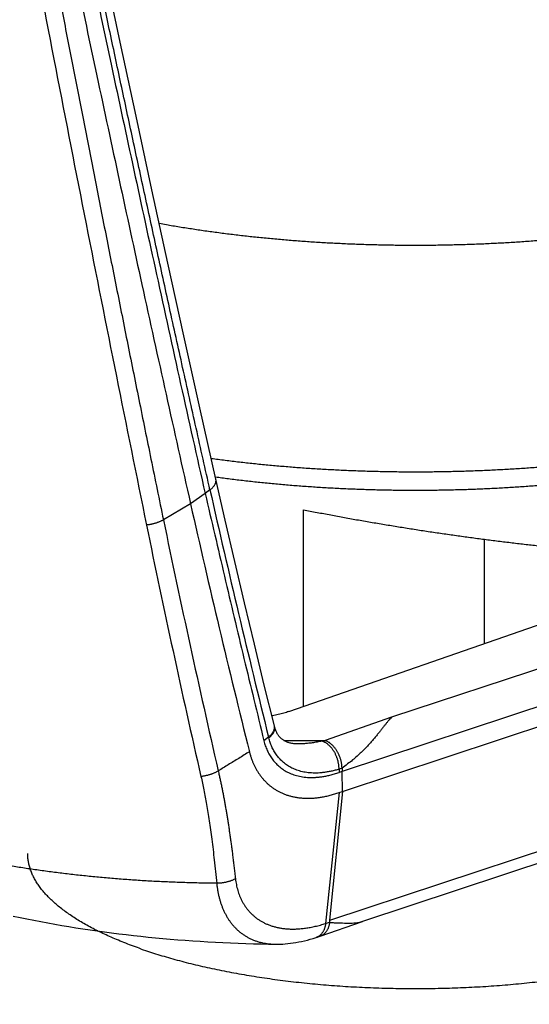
# Model space of a CAD drawing. Header units: millimetres. Extents: x 259 to 1803, y -542 to 1902.
# Tile 15 of 127: x 285 to 304, y -182 to -145. Entities that reach past the tile are written whole.
import ezdxf

# ---------------------------------------------------------------- set-up
doc = ezdxf.new("R2010")
doc.units = ezdxf.units.MM
doc.header["$LTSCALE"] = 30.734
doc.layers.get('0').update_dxf_attribs({"linetype": 'CONTINUOUS'})

msp = doc.modelspace()

# ---------------------------------------------------------------- linework, layer by layer
at = {"color": 9, "linetype": 'CONTINUOUS'}
for p, q in [((292.157, -162.768), (291.976, -162.905)), ((291.976, -162.905), (291.431, -163.295)), ((291.431, -163.295), (290.417, -163.891)), ((321.379, -163.857), (298.946, -171.277)), ((322.068, -165.047), (297.105, -173.304)), ((296.635, -178.868), (321.571, -170.62)), ((294.494, -171.229), (294.475, -171.235)), ((298.946, -171.277), (296.459, -172.144)), ((294.348, -172.018), (294.171, -172.158)), ((296.986, -174.093), (296.481, -178.993))]:
    msp.add_line(p, q, dxfattribs=at)
at = {"color": 7, "linetype": 'CONTINUOUS'}
for p, q in [((295.649, -170.875), (295.649, -163.51)), ((302.407, -164.616), (302.407, -168.519)), ((295.108, -171.064), (311.597, -165.316)), ((297.109, -174.053), (323.439, -165.343)), ((321.203, -171.196), (297.856, -178.919)), ((294.573, -171.628), (294.564, -171.594)), ((297.102, -173.303), (296.986, -173.343)), ((297.106, -174.052), (297.102, -173.303)), ((297.106, -174.052), (296.631, -178.866)), ((296.986, -174.093), (297.106, -174.052)), ((296.124, -179.52), (296.175, -179.504))]:
    msp.add_line(p, q, dxfattribs=at)
for points in [[(292.378, -162.365), (291.782, -159.703), (291.184, -157.006), (290.586, -154.285), (289.99, -151.546), (289.395, -148.79), (288.802, -146.02), (288.213, -143.24)], [(294.564, -171.595), (294.189, -170.076), (293.816, -168.539), (293.448, -166.998), (293.085, -165.453), (292.727, -163.904), (292.377, -162.365)], [(295.435, -172.275), (295.413, -172.275), (295.372, -172.273), (295.332, -172.271), (295.293, -172.267), (295.256, -172.262), (295.22, -172.257), (295.186, -172.25), (295.154, -172.243), (295.123, -172.235), (295.093, -172.226), (295.065, -172.217), (295.039, -172.207), (295.015, -172.197), (294.991, -172.186), (294.969, -172.175), (294.948, -172.164), (294.927, -172.152), (294.908, -172.14), (294.889, -172.128), (294.871, -172.115), (294.854, -172.102), (294.837, -172.088), (294.821, -172.074), (294.806, -172.06), (294.791, -172.045), (294.776, -172.029), (294.762, -172.013), (294.748, -171.997), (294.734, -171.98), (294.721, -171.962), (294.709, -171.944), (294.696, -171.926), (294.685, -171.906), (294.673, -171.887), (294.662, -171.867), (294.652, -171.846), (294.641, -171.825), (294.632, -171.803), (294.622, -171.781), (294.614, -171.759), (294.605, -171.736), (294.597, -171.713), (294.59, -171.69), (294.583, -171.666), (294.576, -171.643), (294.573, -171.628)], [(284.8, -178.714), (285.056, -178.769), (285.313, -178.823), (285.572, -178.875), (285.831, -178.925), (286.092, -178.974), (286.353, -179.021), (286.615, -179.067), (286.878, -179.111), (287.142, -179.153), (287.407, -179.195), (287.674, -179.234), (287.941, -179.273), (288.21, -179.31), (288.48, -179.345), (288.751, -179.379), (289.023, -179.412), (289.296, -179.443), (289.57, -179.473), (289.845, -179.501), (290.121, -179.528), (290.398, -179.554), (290.675, -179.578), (290.954, -179.601), (291.233, -179.622), (291.513, -179.642), (291.794, -179.661), (292.076, -179.678), (292.358, -179.694), (292.641, -179.708), (292.925, -179.721), (293.209, -179.733), (293.493, -179.743), (293.779, -179.752), (294.064, -179.759), (294.35, -179.765), (294.6, -179.769)], [(296.175, -179.504), (296.207, -179.493), (296.239, -179.482), (296.271, -179.471), (297.856, -178.919)], [(294.6, -179.769), (294.69, -179.769), (294.782, -179.767), (294.876, -179.762), (294.972, -179.755), (295.069, -179.747), (295.168, -179.735), (295.269, -179.721), (295.371, -179.705), (295.475, -179.686), (295.581, -179.665), (295.689, -179.641), (295.798, -179.614), (295.909, -179.584), (296.021, -179.552), (296.124, -179.52)]]:
    msp.add_lwpolyline(points, dxfattribs=at)
at = {"color": 9, "linetype": 'CONTINUOUS'}
for centre, radius, start, end in [((717.993, -66.795), 436.517, 192.70093, 193.94857), ((706.295, -78.087), 424.637, 191.65768, 192.95534), ((706.547, -78.813), 425.397, 191.56345, 192.8603), ((294.321, -171.655), 0.25, 9.1634, 13.9469), ((310.851, -167.908), 17.007, 193.983, 194.101), ((295.674, -116.311), 55.839, 269.2214, 270.8057), ((295.203, -166.954), 5.34, 282.3694, 283.6037), ((295.805, -169.473), 3.925, 287.4844, 289.2479), ((294.731, -173.507), 5.758, 287.6983, 289.1904)]:
    msp.add_arc(centre, radius, start, end, dxfattribs=at)
at = {"color": 7, "linetype": 'CONTINUOUS'}
for centre, radius, start, end in [((695.499, -72.342), 414.178, 192.68552, 194.00345), ((292.944, -163.58), 7.804, 281.3066, 281.452), ((324.02, -172.417), 26.933, 181.6208, 181.8848), ((311.625, -180.383), 15.07, 174.2246, 174.5271)]:
    msp.add_arc(centre, radius, start, end, dxfattribs=at)
for points, knots in [([(275.46, -77.73), (275.922, -80.661), (276.662, -85.205), (277.722, -91.455), (278.614, -96.573), (279.578, -101.953), (280.61, -107.576), (281.713, -113.435), (282.89, -119.543), (284.147, -125.924), (285.494, -132.61), (286.94, -139.638), (288.499, -147.043), (290.181, -154.843), (291.362, -160.175), (291.976, -162.905)], [0, 0, 0, 0, 0.102569, 0.15918, 0.219138, 0.282201, 0.348127, 0.416768, 0.488337, 0.563158, 0.641614, 0.724129, 0.811214, 0.903249, 1, 1, 1, 1]), ([(278.627, -100.037), (279.093, -102.634), (280.297, -109.224), (281.957, -117.933), (283.598, -126.272), (284.946, -132.966), (286.392, -140.001), (287.952, -147.415), (289.635, -155.224), (290.817, -160.562), (291.431, -163.295)], [0, 0, 0, 0, 0.122633, 0.311365, 0.41207, 0.517665, 0.628719, 0.745922, 0.869787, 1, 1, 1, 1]), ([(292.36, -162.282), (292.524, -162.305), (292.861, -162.35), (293.373, -162.412), (293.896, -162.471), (294.423, -162.524), (294.954, -162.573), (295.488, -162.616), (296.024, -162.654), (296.563, -162.688), (297.105, -162.716), (297.648, -162.739), (298.192, -162.757), (298.738, -162.77), (299.284, -162.778), (299.831, -162.781), (300.377, -162.778), (300.924, -162.771), (301.469, -162.758), (302.014, -162.74), (302.557, -162.717), (303.098, -162.689), (303.637, -162.656), (304.174, -162.618), (304.707, -162.575), (305.238, -162.526), (305.765, -162.473), (306.288, -162.415), (306.807, -162.352), (307.321, -162.284), (307.83, -162.211), (308.334, -162.133), (308.832, -162.051), (309.325, -161.963), (309.811, -161.871), (310.291, -161.774), (310.764, -161.673), (311.23, -161.567), (311.688, -161.456), (312.139, -161.34), (312.582, -161.22), (313.016, -161.096), (313.442, -160.967), (313.859, -160.834), (314.268, -160.696), (314.666, -160.554), (315.056, -160.407), (315.435, -160.256), (315.805, -160.1), (316.164, -159.94), (316.512, -159.776), (316.85, -159.607), (317.176, -159.433), (317.491, -159.256), (317.793, -159.073), (318.084, -158.887), (318.362, -158.696), (318.626, -158.501), (318.876, -158.302), (319.112, -158.1), (319.333, -157.895), (319.54, -157.687), (319.73, -157.476), (319.905, -157.263), (320.063, -157.05), (320.206, -156.836), (320.332, -156.622), (320.442, -156.408), (320.538, -156.195), (320.619, -155.983), (320.685, -155.771), (320.738, -155.56), (320.777, -155.35), (320.803, -155.141), (320.817, -154.931), (320.817, -154.791), (320.815, -154.722)], [0, 0, 0, 0, 0.015765, 0.032321, 0.048989, 0.065762, 0.082637, 0.099598, 0.116636, 0.133742, 0.15091, 0.168126, 0.18538, 0.202665, 0.219969, 0.237284, 0.254598, 0.271901, 0.289185, 0.306439, 0.323655, 0.340818, 0.357923, 0.37496, 0.39192, 0.408787, 0.425559, 0.442226, 0.458779, 0.475201, 0.491492, 0.507645, 0.523646, 0.539484, 0.555159, 0.570664, 0.585983, 0.601111, 0.616048, 0.630788, 0.645312, 0.659621, 0.673718, 0.687598, 0.701232, 0.714639, 0.727818, 0.740758, 0.753441, 0.765887, 0.778095, 0.790045, 0.801735, 0.813181, 0.824384, 0.835309, 0.845974, 0.856379, 0.866514, 0.876332, 0.885881, 0.895162, 0.904164, 0.912869, 0.921291, 0.929421, 0.937284, 0.944886, 0.952269, 0.959439, 0.966448, 0.97331, 0.980067, 0.986748, 0.993381, 1, 1, 1, 1]), ([(291.976, -162.905), (292.221, -163.935), (292.693, -165.996), (293.424, -169.08), (293.928, -171.131), (294.171, -172.158)], [0, 0, 0, 0, 0.333776, 0.66711, 1, 1, 1, 1]), ([(295.649, -163.51), (295.819, -163.544), (296.16, -163.61), (296.673, -163.708), (297.188, -163.803), (297.706, -163.896), (298.226, -163.986), (298.748, -164.074), (299.271, -164.16), (299.795, -164.243), (300.319, -164.324), (300.843, -164.401), (301.368, -164.476), (301.891, -164.548), (302.414, -164.617), (302.935, -164.684), (303.454, -164.747), (303.971, -164.807), (304.485, -164.864), (304.997, -164.918), (305.505, -164.969), (306.009, -165.016), (306.509, -165.06), (307.004, -165.101), (307.495, -165.138), (307.98, -165.172), (308.459, -165.203), (308.933, -165.23), (309.399, -165.253), (309.859, -165.273), (310.312, -165.289), (310.757, -165.302), (311.194, -165.311), (311.622, -165.317), (312.042, -165.319), (312.453, -165.318), (312.855, -165.312), (313.246, -165.304), (313.628, -165.291), (314, -165.275), (314.361, -165.256), (314.711, -165.233), (315.05, -165.206), (315.378, -165.176), (315.693, -165.143), (315.998, -165.106), (316.289, -165.065), (316.569, -165.021), (316.836, -164.974), (317.09, -164.924), (317.332, -164.87), (317.56, -164.813), (317.775, -164.753), (317.976, -164.689), (318.165, -164.623), (318.339, -164.554), (318.5, -164.481), (318.647, -164.406), (318.78, -164.328), (318.899, -164.248), (319.005, -164.164), (319.096, -164.078), (319.173, -163.989), (319.236, -163.897), (319.285, -163.803), (319.32, -163.706), (319.339, -163.61), (319.343, -163.546), (319.343, -163.516)], [0, 0, 0, 0, 0.02128, 0.042669, 0.064146, 0.085704, 0.107325, 0.128992, 0.150697, 0.172418, 0.194143, 0.215858, 0.237543, 0.25919, 0.280777, 0.302289, 0.323716, 0.345034, 0.366233, 0.387298, 0.408207, 0.428953, 0.449513, 0.469874, 0.490024, 0.509941, 0.529616, 0.549032, 0.56817, 0.587024, 0.605573, 0.623804, 0.641707, 0.659262, 0.676463, 0.693294, 0.709741, 0.725797, 0.741446, 0.75668, 0.771488, 0.785858, 0.799785, 0.813259, 0.826269, 0.838813, 0.850881, 0.862468, 0.873572, 0.884186, 0.894311, 0.903944, 0.913084, 0.921736, 0.9299, 0.937585, 0.944799, 0.951552, 0.957862, 0.963747, 0.969234, 0.974357, 0.979155, 0.98368, 0.987993, 0.992162, 0.996265, 1, 1, 1, 1]), ([(295.108, -171.064), (295.077, -171.075), (295.013, -171.096), (294.916, -171.126), (294.815, -171.154), (294.711, -171.18), (294.604, -171.206), (294.531, -171.221), (294.494, -171.229)], [0, 0, 0, 0, 0.154942, 0.314928, 0.479605, 0.648814, 0.822416, 1, 1, 1, 1]), ([(298.946, -171.277), (298.925, -171.298), (298.884, -171.342), (298.822, -171.413), (298.758, -171.49), (298.692, -171.573), (298.622, -171.663), (298.548, -171.76), (298.468, -171.862), (298.381, -171.97), (298.287, -172.085), (298.184, -172.204), (298.071, -172.329), (297.946, -172.46), (297.808, -172.595), (297.655, -172.736), (297.486, -172.881), (297.298, -173.03), (297.165, -173.129), (297.095, -173.179)], [0, 0, 0, 0, 0.033076, 0.068188, 0.105605, 0.145555, 0.18824, 0.23384, 0.282528, 0.334499, 0.389951, 0.4491, 0.512276, 0.579856, 0.652249, 0.72993, 0.813366, 0.902984, 1, 1, 1, 1]), ([(294.171, -172.158), (294.179, -172.19), (294.197, -172.253), (294.226, -172.345), (294.259, -172.434), (294.296, -172.519), (294.335, -172.602), (294.379, -172.682), (294.427, -172.76), (294.479, -172.835), (294.534, -172.907), (294.595, -172.977), (294.659, -173.044), (294.729, -173.108), (294.802, -173.169), (294.881, -173.225), (294.964, -173.278), (295.052, -173.327), (295.145, -173.372), (295.243, -173.411), (295.345, -173.446), (295.453, -173.475), (295.565, -173.499), (295.682, -173.516), (295.805, -173.527), (295.933, -173.532), (296.065, -173.53), (296.201, -173.52), (296.342, -173.504), (296.49, -173.479), (296.646, -173.445), (296.813, -173.399), (296.927, -173.364), (296.986, -173.343)], [0, 0, 0, 0, 0.028382, 0.055996, 0.082984, 0.109489, 0.135694, 0.161733, 0.187721, 0.213791, 0.239986, 0.266333, 0.292905, 0.319785, 0.347022, 0.374692, 0.402889, 0.431655, 0.461045, 0.491159, 0.522049, 0.553779, 0.586516, 0.620424, 0.655655, 0.692269, 0.730107, 0.769027, 0.809385, 0.851887, 0.897286, 0.946432, 1, 1, 1, 1]), ([(293.63, -172.565), (293.639, -172.602), (293.659, -172.676), (293.693, -172.785), (293.731, -172.891), (293.774, -172.996), (293.821, -173.097), (293.872, -173.197), (293.928, -173.293), (293.988, -173.387), (294.053, -173.478), (294.122, -173.564), (294.195, -173.648), (294.273, -173.727), (294.355, -173.802), (294.442, -173.873), (294.534, -173.939), (294.63, -174.001), (294.732, -174.058), (294.838, -174.11), (294.949, -174.157), (295.065, -174.198), (295.186, -174.233), (295.312, -174.262), (295.443, -174.284), (295.579, -174.299), (295.719, -174.308), (295.864, -174.309), (296.014, -174.303), (296.169, -174.288), (296.328, -174.266), (296.49, -174.235), (296.655, -174.196), (296.821, -174.149), (296.931, -174.113), (296.986, -174.093)], [0, 0, 0, 0, 0.027166, 0.054121, 0.080877, 0.107476, 0.133969, 0.160372, 0.186724, 0.213034, 0.239273, 0.265463, 0.291647, 0.317853, 0.344158, 0.370645, 0.397386, 0.424473, 0.45195, 0.479855, 0.508283, 0.537309, 0.567019, 0.597507, 0.628821, 0.661045, 0.694261, 0.728537, 0.763983, 0.80067, 0.838641, 0.877761, 0.917824, 0.958651, 1, 1, 1, 1]), ([(280.536, -201.247), (280.732, -201.316), (281.131, -201.451), (281.734, -201.644), (282.346, -201.829), (282.964, -202.005), (283.586, -202.173), (284.213, -202.333), (284.845, -202.484), (285.482, -202.629), (286.124, -202.765), (286.771, -202.895), (287.422, -203.017), (288.078, -203.133), (288.738, -203.241), (289.403, -203.343), (290.071, -203.438), (290.744, -203.526), (291.42, -203.608), (292.099, -203.683), (292.782, -203.752), (293.467, -203.814), (294.155, -203.87), (294.845, -203.919), (295.538, -203.962), (296.232, -203.998), (296.928, -204.028), (297.625, -204.051), (298.323, -204.069), (299.021, -204.079), (299.72, -204.084), (300.419, -204.082), (301.118, -204.073), (301.816, -204.058), (302.513, -204.037), (303.21, -204.009), (303.904, -203.975), (304.598, -203.935), (305.289, -203.888), (305.978, -203.834), (306.664, -203.774), (307.347, -203.708), (308.028, -203.635), (308.705, -203.556), (309.379, -203.47), (310.049, -203.377), (310.715, -203.278), (311.377, -203.172), (312.034, -203.059), (312.687, -202.939), (313.335, -202.812), (313.979, -202.678), (314.618, -202.536), (315.252, -202.387), (315.881, -202.23), (316.505, -202.065), (317.124, -201.892), (317.738, -201.71), (318.347, -201.519), (318.951, -201.318), (319.55, -201.107), (320.145, -200.886), (320.734, -200.652), (321.318, -200.408), (321.894, -200.15), (322.463, -199.881), (323.022, -199.598), (323.57, -199.302), (324.102, -198.995), (324.614, -198.679), (325.099, -198.359), (325.554, -198.037), (325.979, -197.715), (326.377, -197.395), (326.748, -197.075), (327.096, -196.755), (327.422, -196.436), (327.728, -196.116), (328.016, -195.796), (328.286, -195.475), (328.54, -195.154), (328.778, -194.831), (329.002, -194.508), (329.214, -194.182), (329.413, -193.853), (329.6, -193.52), (329.777, -193.183), (329.942, -192.842), (330.097, -192.495), (330.242, -192.142), (330.376, -191.784), (330.5, -191.42), (330.613, -191.05), (330.715, -190.674), (330.805, -190.293), (330.883, -189.907), (330.95, -189.517), (331.004, -189.123), (331.046, -188.725), (331.075, -188.325), (331.092, -187.924), (331.095, -187.522), (331.085, -187.12), (331.062, -186.719), (331.027, -186.32), (330.979, -185.924), (330.918, -185.532), (330.846, -185.144), (330.761, -184.76), (330.665, -184.382), (330.558, -184.009), (330.44, -183.642), (330.311, -183.281), (330.171, -182.925), (330.021, -182.576), (329.861, -182.231), (329.69, -181.892), (329.508, -181.557), (329.314, -181.226), (329.109, -180.899), (328.892, -180.575), (328.661, -180.252), (328.415, -179.931), (328.154, -179.61), (327.875, -179.289), (327.576, -178.967), (327.255, -178.643), (326.91, -178.316), (326.54, -177.988), (326.142, -177.658), (325.715, -177.327), (325.26, -176.997), (324.777, -176.671), (324.27, -176.351), (323.743, -176.04), (323.199, -175.741), (322.642, -175.453), (322.075, -175.179), (321.5, -174.917), (320.918, -174.668), (320.33, -174.431), (319.741, -174.207), (319.346, -174.066), (319.15, -173.997)], [0, 0, 0, 0, 0.007989, 0.016152, 0.02434, 0.032557, 0.040807, 0.049092, 0.057415, 0.065778, 0.074182, 0.082627, 0.091115, 0.099643, 0.108212, 0.11682, 0.125467, 0.134152, 0.142871, 0.151624, 0.160408, 0.16922, 0.178059, 0.186922, 0.195806, 0.204709, 0.213627, 0.222557, 0.231497, 0.240444, 0.249394, 0.258345, 0.267294, 0.276237, 0.285171, 0.294094, 0.303003, 0.311894, 0.320764, 0.329612, 0.338435, 0.347229, 0.355993, 0.364725, 0.373422, 0.382082, 0.390704, 0.399288, 0.40783, 0.416332, 0.424792, 0.433211, 0.441588, 0.449926, 0.458225, 0.466487, 0.474716, 0.482915, 0.491087, 0.499236, 0.50737, 0.515494, 0.52361, 0.531714, 0.539799, 0.547859, 0.555887, 0.563877, 0.571776, 0.579497, 0.586957, 0.594092, 0.600911, 0.60744, 0.613703, 0.619735, 0.625566, 0.631228, 0.636738, 0.642108, 0.64735, 0.652473, 0.657501, 0.662464, 0.667382, 0.672268, 0.677135, 0.681995, 0.686858, 0.691734, 0.696631, 0.701554, 0.706505, 0.711486, 0.716498, 0.721541, 0.726611, 0.731707, 0.736825, 0.741961, 0.747108, 0.752259, 0.757409, 0.762551, 0.767679, 0.772786, 0.777869, 0.782926, 0.787954, 0.792951, 0.797916, 0.802853, 0.807763, 0.812648, 0.817516, 0.822376, 0.827238, 0.832113, 0.837012, 0.841951, 0.846946, 0.852018, 0.857186, 0.862476, 0.867912, 0.873528, 0.879356, 0.885425, 0.891761, 0.898378, 0.905284, 0.912489, 0.919972, 0.92767, 0.935519, 0.943476, 0.951509, 0.959581, 0.967673, 0.975781, 0.983899, 0.992022, 1, 1, 1, 1]), ([(296.625, -178.959), (296.685, -178.961), (296.798, -178.964), (296.961, -178.969), (297.109, -178.975), (297.243, -178.978), (297.365, -178.979), (297.476, -178.978), (297.577, -178.972), (297.669, -178.962), (297.755, -178.947), (297.816, -178.931), (297.849, -178.921), (297.856, -178.919)], [0, 0, 0, 0, 0.144067, 0.275811, 0.395141, 0.503223, 0.601235, 0.690356, 0.771751, 0.846632, 0.916209, 0.981688, 1, 1, 1, 1])]:
    msp.add_open_spline(points, degree=3, knots=knots, dxfattribs=at)
at = {"color": 9, "linetype": 'CONTINUOUS'}
for points, knots in [([(292.157, -162.769), (291.984, -161.999), (291.643, -160.471), (291.139, -158.201), (290.647, -155.971), (290.169, -153.783), (289.703, -151.638), (289.249, -149.531), (288.804, -147.456), (288.368, -145.404), (287.936, -143.364), (287.508, -141.327), (287.081, -139.284), (286.656, -137.234), (286.231, -135.176), (285.807, -133.11), (285.385, -131.036), (284.963, -128.954), (284.543, -126.864), (284.124, -124.766), (283.707, -122.661), (283.291, -120.549), (282.876, -118.429), (282.463, -116.298), (282.05, -114.153), (281.638, -111.993), (281.227, -109.827), (280.822, -107.666), (280.423, -105.523), (280.034, -103.415), (279.658, -101.353), (279.295, -99.348), (278.946, -97.399), (278.61, -95.506), (278.286, -93.666), (277.975, -91.878), (277.675, -90.141), (277.386, -88.453), (277.109, -86.811), (276.841, -85.212), (276.581, -83.65), (276.33, -82.121), (276.085, -80.618), (275.846, -79.139), (275.69, -78.159), (275.613, -77.672)], [0, 0, 0, 0, 0.027308, 0.054143, 0.080487, 0.106316, 0.13162, 0.15645, 0.180893, 0.205046, 0.229042, 0.253024, 0.277087, 0.30124, 0.325479, 0.349802, 0.374211, 0.398711, 0.423303, 0.447982, 0.472738, 0.497561, 0.522455, 0.54747, 0.572664, 0.598058, 0.623536, 0.648952, 0.674148, 0.698942, 0.723142, 0.746647, 0.769472, 0.791642, 0.81318, 0.834104, 0.85443, 0.874173, 0.893358, 0.912042, 0.930283, 0.948141, 0.965676, 0.982943, 1, 1, 1, 1]), ([(277.115, -95.979), (277.406, -97.731), (278.005, -101.281), (278.934, -106.674), (279.906, -112.197), (280.917, -117.841), (281.964, -123.584), (283.04, -129.404), (284.141, -135.27), (285.259, -141.146), (286.386, -146.995), (287.517, -152.78), (288.647, -158.47), (289.405, -162.227), (289.784, -164.085)], [0, 0, 0, 0, 0.076906, 0.155921, 0.23695, 0.319789, 0.404183, 0.48977, 0.576091, 0.662625, 0.748789, 0.834027, 0.917884, 1, 1, 1, 1]), ([(277.826, -95.802), (277.926, -96.421), (278.132, -97.675), (278.446, -99.581), (278.773, -101.538), (279.11, -103.545), (279.46, -105.602), (279.819, -107.7), (280.186, -109.82), (280.556, -111.944), (280.928, -114.062), (281.301, -116.169), (281.675, -118.265), (282.05, -120.351), (282.425, -122.428), (282.802, -124.497), (283.179, -126.559), (283.558, -128.613), (283.937, -130.661), (284.318, -132.701), (284.699, -134.734), (285.081, -136.761), (285.464, -138.78), (285.847, -140.79), (286.231, -142.792), (286.617, -144.793), (287.006, -146.799), (287.4, -148.82), (287.8, -150.864), (288.21, -152.94), (288.629, -155.052), (289.06, -157.204), (289.501, -159.398), (289.954, -161.631), (290.261, -163.133), (290.417, -163.891)], [0, 0, 0, 0, 0.027168, 0.055063, 0.083698, 0.113088, 0.143251, 0.174098, 0.205282, 0.236466, 0.267529, 0.298435, 0.329171, 0.359761, 0.390234, 0.420607, 0.450878, 0.481047, 0.511115, 0.541084, 0.570961, 0.600745, 0.630423, 0.659977, 0.689397, 0.718769, 0.748233, 0.777927, 0.807975, 0.838485, 0.869563, 0.901268, 0.933588, 0.966504, 1, 1, 1, 1]), ([(290.261, -152.793), (290.35, -152.809), (290.603, -152.854), (291.025, -152.926), (291.528, -153.005), (292.036, -153.08), (292.55, -153.15), (293.069, -153.215), (293.594, -153.276), (294.122, -153.331), (294.655, -153.382), (295.191, -153.427), (295.73, -153.468), (296.273, -153.504), (296.818, -153.534), (297.365, -153.56), (297.914, -153.58), (298.464, -153.596), (299.015, -153.606), (299.567, -153.611), (300.119, -153.611), (300.671, -153.606), (301.222, -153.596), (301.772, -153.58), (302.321, -153.56), (302.868, -153.534), (303.413, -153.504), (303.956, -153.468), (304.495, -153.427), (305.032, -153.382), (305.564, -153.331), (306.093, -153.276), (306.617, -153.215), (307.136, -153.15), (307.65, -153.08), (308.159, -153.005), (308.661, -152.926), (309.158, -152.841), (309.648, -152.753), (310.13, -152.66), (310.606, -152.562), (311.074, -152.46), (311.534, -152.354), (311.986, -152.243), (312.429, -152.128), (312.863, -152.01), (313.288, -151.887), (313.704, -151.76), (314.109, -151.63), (314.505, -151.495), (314.89, -151.358), (315.264, -151.216), (315.628, -151.072), (315.98, -150.924), (316.321, -150.772), (316.651, -150.618), (316.968, -150.46), (317.273, -150.3), (317.566, -150.137), (317.847, -149.971), (318.114, -149.803), (318.369, -149.632), (318.611, -149.459), (318.839, -149.284), (319.054, -149.107), (319.255, -148.928), (319.443, -148.747), (319.616, -148.564), (319.776, -148.38), (319.922, -148.194), (320.053, -148.007), (320.17, -147.819), (320.273, -147.629), (320.361, -147.439), (320.434, -147.248), (320.493, -147.056), (320.538, -146.864), (320.567, -146.671), (320.581, -146.487), (320.582, -146.367), (320.58, -146.312)], [0, 0, 0, 0, 0.00818, 0.023456, 0.038897, 0.054494, 0.070236, 0.086115, 0.102121, 0.118245, 0.134476, 0.150804, 0.16722, 0.183714, 0.200275, 0.216893, 0.233558, 0.250259, 0.266986, 0.283729, 0.300478, 0.317221, 0.333948, 0.350649, 0.367314, 0.383932, 0.400493, 0.416987, 0.433403, 0.449731, 0.465962, 0.482086, 0.498092, 0.513971, 0.529713, 0.54531, 0.560751, 0.576027, 0.591131, 0.606052, 0.620783, 0.635314, 0.649639, 0.663749, 0.677636, 0.691294, 0.704715, 0.717892, 0.73082, 0.743492, 0.755902, 0.768045, 0.779917, 0.791513, 0.802829, 0.813861, 0.824608, 0.835067, 0.845236, 0.855115, 0.864703, 0.874002, 0.883014, 0.89174, 0.900186, 0.908357, 0.916259, 0.9239, 0.931291, 0.938442, 0.945367, 0.952082, 0.958605, 0.964954, 0.971153, 0.977225, 0.983195, 0.989093, 0.994946, 1, 1, 1, 1]), ([(320.815, -154.722), (320.817, -154.778), (320.816, -154.899), (320.802, -155.086), (320.772, -155.28), (320.727, -155.475), (320.668, -155.669), (320.593, -155.862), (320.504, -156.055), (320.4, -156.246), (320.282, -156.436), (320.149, -156.626), (320.002, -156.813), (319.84, -157), (319.665, -157.185), (319.475, -157.368), (319.272, -157.549), (319.054, -157.728), (318.823, -157.905), (318.579, -158.08), (318.321, -158.253), (318.051, -158.423), (317.767, -158.591), (317.471, -158.756), (317.162, -158.918), (316.841, -159.077), (316.508, -159.233), (316.163, -159.386), (315.807, -159.536), (315.439, -159.682), (315.06, -159.825), (314.671, -159.964), (314.271, -160.1), (313.861, -160.232), (313.441, -160.36), (313.011, -160.484), (312.572, -160.604), (312.123, -160.72), (311.667, -160.832), (311.201, -160.94), (310.728, -161.043), (310.247, -161.142), (309.759, -161.236), (309.263, -161.326), (308.761, -161.411), (308.253, -161.491), (307.739, -161.567), (307.219, -161.638), (306.693, -161.704), (306.163, -161.765), (305.629, -161.821), (305.09, -161.872), (304.548, -161.918), (304.002, -161.959), (303.454, -161.995), (302.903, -162.026), (302.349, -162.052), (301.794, -162.073), (301.238, -162.088), (300.68, -162.099), (300.122, -162.104), (299.564, -162.104), (299.006, -162.099), (298.448, -162.088), (297.892, -162.073), (297.337, -162.052), (296.784, -162.026), (296.232, -161.995), (295.684, -161.959), (295.138, -161.918), (294.596, -161.872), (294.057, -161.821), (293.523, -161.765), (292.993, -161.704), (292.555, -161.649), (292.294, -161.614), (292.207, -161.602)], [0, 0, 0, 0, 0.005391, 0.011633, 0.017923, 0.024291, 0.030767, 0.037378, 0.04415, 0.051107, 0.058269, 0.065655, 0.073282, 0.081165, 0.089314, 0.097742, 0.106457, 0.115465, 0.124773, 0.134384, 0.144302, 0.154528, 0.165065, 0.175911, 0.187065, 0.198527, 0.210294, 0.222364, 0.234731, 0.247393, 0.260345, 0.273581, 0.287096, 0.300884, 0.314938, 0.329252, 0.343819, 0.358631, 0.37368, 0.388958, 0.404457, 0.420168, 0.436082, 0.452191, 0.468484, 0.484953, 0.501587, 0.518378, 0.535313, 0.552385, 0.569581, 0.586892, 0.604308, 0.621817, 0.639408, 0.657071, 0.674795, 0.692569, 0.710382, 0.728223, 0.74608, 0.763943, 0.7818, 0.799641, 0.817454, 0.835228, 0.852952, 0.870615, 0.888206, 0.905715, 0.923131, 0.940442, 0.957638, 0.97471, 0.991645, 1, 1, 1, 1]), ([(292.157, -162.769), (292.169, -162.76), (292.191, -162.743), (292.222, -162.716), (292.25, -162.688), (292.276, -162.66), (292.3, -162.632), (292.321, -162.603), (292.338, -162.574), (292.353, -162.546), (292.366, -162.517), (292.375, -162.488), (292.381, -162.46), (292.384, -162.432), (292.384, -162.404), (292.382, -162.382), (292.379, -162.369), (292.378, -162.365)], [0, 0, 0, 0, 0.087812, 0.172685, 0.254532, 0.3333, 0.408975, 0.481584, 0.551206, 0.617972, 0.682072, 0.743759, 0.803354, 0.861239, 0.91786, 0.973705, 1, 1, 1, 1]), ([(290.417, -163.891), (290.404, -163.898), (290.378, -163.912), (290.338, -163.932), (290.296, -163.951), (290.254, -163.969), (290.21, -163.986), (290.165, -164.002), (290.119, -164.017), (290.072, -164.031), (290.025, -164.043), (289.977, -164.054), (289.929, -164.064), (289.881, -164.072), (289.832, -164.079), (289.8, -164.083), (289.784, -164.085)], [0, 0, 0, 0, 0.065982, 0.133379, 0.202062, 0.271894, 0.342733, 0.414431, 0.486834, 0.559787, 0.633129, 0.706699, 0.780334, 0.85387, 0.927146, 1, 1, 1, 1]), ([(292.408, -177.49), (292.21, -177.488), (291.815, -177.482), (291.224, -177.467), (290.638, -177.446), (290.056, -177.418), (289.48, -177.384), (288.909, -177.344), (288.344, -177.298), (287.785, -177.246), (287.233, -177.189), (286.688, -177.126), (286.149, -177.058), (285.618, -176.984), (285.094, -176.905), (284.577, -176.821), (284.067, -176.731), (283.564, -176.636), (283.069, -176.535), (282.581, -176.429), (282.103, -176.317), (281.634, -176.2), (281.175, -176.078), (280.725, -175.951), (280.287, -175.819), (279.859, -175.682), (279.442, -175.541), (279.035, -175.395), (278.639, -175.245), (278.254, -175.09), (277.88, -174.93), (277.517, -174.766), (277.165, -174.597), (276.826, -174.424), (276.499, -174.247), (276.184, -174.065), (275.883, -173.88), (275.596, -173.692), (275.322, -173.501), (275.061, -173.306), (274.813, -173.109), (274.579, -172.908), (274.359, -172.704), (274.152, -172.497), (273.958, -172.287), (273.779, -172.074), (273.614, -171.857), (273.464, -171.638), (273.328, -171.415), (273.206, -171.19), (273.1, -170.961), (273.038, -170.806), (273.01, -170.728)], [0, 0, 0, 0, 0.027752, 0.055316, 0.08268, 0.109832, 0.136758, 0.163447, 0.189887, 0.216064, 0.241964, 0.267573, 0.292887, 0.317904, 0.342624, 0.367052, 0.391196, 0.415061, 0.43864, 0.461904, 0.484825, 0.507379, 0.52955, 0.551321, 0.572681, 0.593632, 0.614179, 0.634323, 0.65407, 0.673427, 0.692398, 0.710979, 0.729163, 0.746944, 0.764306, 0.781231, 0.797703, 0.813726, 0.829313, 0.844478, 0.859237, 0.873606, 0.887604, 0.901247, 0.91455, 0.927532, 0.940211, 0.952612, 0.964761, 0.976686, 0.988421, 1, 1, 1, 1]), ([(294.348, -172.018), (294.359, -172.009), (294.38, -171.991), (294.411, -171.963), (294.439, -171.934), (294.465, -171.905), (294.488, -171.876), (294.509, -171.847), (294.526, -171.817), (294.541, -171.788), (294.553, -171.758), (294.562, -171.729), (294.568, -171.7), (294.571, -171.671), (294.571, -171.643), (294.569, -171.624), (294.568, -171.615)], [0, 0, 0, 0, 0.08947, 0.175801, 0.259242, 0.339721, 0.417207, 0.491709, 0.563287, 0.632061, 0.698214, 0.761986, 0.823672, 0.883624, 0.942248, 1, 1, 1, 1]), ([(294.357, -172.052), (294.368, -172.043), (294.39, -172.025), (294.42, -171.997), (294.448, -171.968), (294.474, -171.939), (294.497, -171.91), (294.518, -171.881), (294.535, -171.851), (294.55, -171.821), (294.562, -171.792), (294.571, -171.762), (294.577, -171.733), (294.58, -171.705), (294.58, -171.676), (294.578, -171.651), (294.574, -171.635), (294.573, -171.628)], [0, 0, 0, 0, 0.085466, 0.16821, 0.248149, 0.325231, 0.399437, 0.470788, 0.539349, 0.605232, 0.668605, 0.729687, 0.788761, 0.846164, 0.902288, 0.95757, 1, 1, 1, 1]), ([(296.984, -173.217), (296.934, -173.233), (296.835, -173.262), (296.687, -173.298), (296.543, -173.326), (296.404, -173.347), (296.269, -173.36), (296.139, -173.367), (296.013, -173.366), (295.892, -173.359), (295.776, -173.346), (295.665, -173.327), (295.558, -173.303), (295.456, -173.274), (295.359, -173.239), (295.267, -173.2), (295.18, -173.156), (295.097, -173.109), (295.019, -173.057), (294.945, -173.002), (294.876, -172.944), (294.811, -172.883), (294.75, -172.818), (294.693, -172.751), (294.641, -172.682), (294.592, -172.61), (294.547, -172.536), (294.507, -172.46), (294.469, -172.382), (294.436, -172.302), (294.406, -172.22), (294.379, -172.137), (294.364, -172.08), (294.357, -172.052)], [0, 0, 0, 0, 0.048187, 0.094611, 0.139309, 0.182329, 0.223728, 0.263574, 0.301938, 0.3389, 0.374567, 0.409044, 0.442407, 0.474731, 0.506113, 0.536653, 0.566447, 0.595584, 0.624146, 0.652209, 0.679848, 0.70714, 0.734151, 0.760944, 0.787572, 0.814077, 0.840487, 0.866863, 0.89326, 0.91973, 0.946307, 0.973039, 1, 1, 1, 1]), ([(296.347, -172.17), (296.284, -172.184), (296.162, -172.208), (295.982, -172.237), (295.811, -172.258), (295.648, -172.27), (295.524, -172.275), (295.454, -172.275), (295.435, -172.275)], [0, 0, 0, 0, 0.208511, 0.40652, 0.594264, 0.772022, 0.940113, 1, 1, 1, 1]), ([(296.984, -173.217), (296.984, -173.2), (296.983, -173.167), (296.979, -173.117), (296.974, -173.066), (296.966, -173.015), (296.956, -172.965), (296.944, -172.914), (296.93, -172.864), (296.914, -172.814), (296.897, -172.765), (296.877, -172.717), (296.856, -172.67), (296.833, -172.624), (296.808, -172.58), (296.782, -172.537), (296.754, -172.496), (296.725, -172.456), (296.695, -172.418), (296.664, -172.383), (296.631, -172.349), (296.598, -172.318), (296.564, -172.289), (296.529, -172.262), (296.493, -172.239), (296.457, -172.217), (296.421, -172.199), (296.384, -172.183), (296.359, -172.174), (296.347, -172.17)], [0, 0, 0, 0, 0.038397, 0.077243, 0.116472, 0.156019, 0.195815, 0.235787, 0.275863, 0.315969, 0.356032, 0.395978, 0.435735, 0.47523, 0.514396, 0.553166, 0.591477, 0.62927, 0.666491, 0.70309, 0.739026, 0.774261, 0.808767, 0.842523, 0.875517, 0.907747, 0.939223, 0.969964, 1, 1, 1, 1]), ([(297.095, -173.179), (297.094, -173.163), (297.093, -173.131), (297.088, -173.082), (297.082, -173.033), (297.074, -172.983), (297.063, -172.934), (297.051, -172.884), (297.037, -172.835), (297.021, -172.787), (297.003, -172.739), (296.983, -172.692), (296.962, -172.646), (296.939, -172.601), (296.914, -172.557), (296.888, -172.514), (296.861, -172.473), (296.832, -172.434), (296.802, -172.397), (296.771, -172.361), (296.739, -172.328), (296.706, -172.296), (296.672, -172.267), (296.638, -172.24), (296.603, -172.216), (296.567, -172.194), (296.531, -172.175), (296.495, -172.158), (296.471, -172.149), (296.459, -172.144)], [0, 0, 0, 0, 0.037507, 0.075885, 0.114709, 0.153909, 0.193411, 0.233139, 0.273016, 0.312965, 0.352909, 0.392775, 0.432489, 0.471979, 0.511178, 0.550021, 0.588444, 0.626385, 0.663789, 0.700602, 0.736778, 0.772278, 0.807066, 0.841118, 0.874414, 0.906945, 0.938711, 0.969722, 1, 1, 1, 1]), ([(293.63, -172.565), (293.497, -172.647), (293.236, -172.813), (292.847, -173.052), (292.592, -173.209), (292.467, -173.287)], [0, 0, 0, 0, 0.343953, 0.677105, 1, 1, 1, 1]), ([(292.467, -173.287), (292.454, -173.295), (292.427, -173.31), (292.386, -173.331), (292.344, -173.352), (292.3, -173.371), (292.255, -173.39), (292.209, -173.407), (292.162, -173.423), (292.115, -173.437), (292.066, -173.451), (292.018, -173.462), (291.969, -173.473), (291.919, -173.482), (291.87, -173.49), (291.837, -173.494), (291.821, -173.495)], [0, 0, 0, 0, 0.066305, 0.133992, 0.202929, 0.272976, 0.343986, 0.415806, 0.488277, 0.561238, 0.634524, 0.707969, 0.781406, 0.854667, 0.927587, 1, 1, 1, 1]), ([(291.821, -173.495), (291.859, -173.662), (291.933, -174.009), (292.036, -174.56), (292.134, -175.175), (292.23, -175.867), (292.322, -176.648), (292.38, -177.2), (292.408, -177.491)], [0, 0, 0, 0, 0.126714, 0.263841, 0.416174, 0.588594, 0.782864, 1, 1, 1, 1]), ([(292.467, -173.287), (292.479, -173.338), (292.502, -173.44), (292.535, -173.593), (292.568, -173.747), (292.6, -173.902), (292.631, -174.056), (292.661, -174.211), (292.69, -174.365), (292.717, -174.518), (292.744, -174.672), (292.77, -174.825), (292.796, -174.979), (292.821, -175.135), (292.845, -175.293), (292.869, -175.455), (292.893, -175.619), (292.917, -175.787), (292.941, -175.958), (292.964, -176.134), (292.988, -176.316), (293.011, -176.502), (293.035, -176.696), (293.059, -176.896), (293.084, -177.106), (293.1, -177.248), (293.108, -177.321)], [0, 0, 0, 0, 0.038277, 0.076722, 0.115283, 0.153899, 0.192507, 0.231034, 0.269405, 0.307569, 0.345562, 0.383476, 0.421593, 0.460189, 0.499395, 0.539301, 0.57995, 0.621373, 0.663691, 0.707085, 0.751719, 0.797727, 0.845286, 0.894666, 0.946144, 1, 1, 1, 1]), ([(296.984, -173.217), (296.984, -173.231), (296.985, -173.259), (296.986, -173.301), (296.986, -173.329), (296.986, -173.343)], [0, 0, 0, 0, 0.335138, 0.667885, 1, 1, 1, 1]), ([(287.971, -179.277), (287.969, -179.276), (287.888, -179.235), (287.73, -179.155), (287.504, -179.031), (287.287, -178.905), (287.082, -178.776), (286.887, -178.646), (286.703, -178.514), (286.53, -178.38), (286.368, -178.244), (286.218, -178.106), (286.08, -177.968), (285.952, -177.827), (285.837, -177.686), (285.734, -177.543), (285.642, -177.4), (285.562, -177.255), (285.495, -177.11), (285.44, -176.963), (285.397, -176.817), (285.366, -176.67), (285.347, -176.522), (285.343, -176.424), (285.343, -176.375)], [0, 0, 0, 0, 0.001542, 0.066346, 0.129214, 0.190139, 0.249119, 0.306161, 0.361277, 0.41449, 0.465829, 0.515337, 0.563065, 0.609078, 0.653454, 0.696287, 0.737685, 0.777775, 0.816699, 0.854619, 0.891711, 0.928168, 0.964193, 1, 1, 1, 1]), ([(289.59, -179.949), (289.691, -179.984), (289.895, -180.053), (290.205, -180.152), (290.525, -180.248), (290.851, -180.341), (291.186, -180.431), (291.528, -180.517), (291.877, -180.599), (292.233, -180.678), (292.595, -180.753), (292.963, -180.825), (293.337, -180.893), (293.716, -180.957), (294.101, -181.017), (294.491, -181.073), (294.885, -181.125), (295.283, -181.174), (295.685, -181.218), (296.091, -181.258), (296.5, -181.294), (296.912, -181.326), (297.326, -181.353), (297.742, -181.377), (298.16, -181.396), (298.58, -181.411), (299, -181.421), (299.421, -181.428), (299.843, -181.43), (300.265, -181.428), (300.686, -181.421), (301.107, -181.411), (301.526, -181.396), (301.944, -181.377), (302.36, -181.353), (302.775, -181.326), (303.186, -181.294), (303.595, -181.258), (304.001, -181.218), (304.403, -181.174), (304.801, -181.125), (305.195, -181.073), (305.585, -181.017), (305.97, -180.957), (306.349, -180.893), (306.723, -180.825), (307.092, -180.753), (307.454, -180.678), (307.809, -180.599), (308.158, -180.517), (308.5, -180.431), (308.835, -180.341), (309.162, -180.248), (309.481, -180.152), (309.792, -180.053), (310.094, -179.951), (310.388, -179.845), (310.673, -179.737), (310.949, -179.626), (311.215, -179.512), (311.472, -179.395), (311.719, -179.276), (311.956, -179.155), (312.183, -179.031), (312.399, -178.905), (312.604, -178.776), (312.799, -178.646), (312.983, -178.514), (313.156, -178.38), (313.318, -178.244), (313.468, -178.106), (313.607, -177.968), (313.734, -177.827), (313.849, -177.686), (313.953, -177.543), (314.044, -177.4), (314.124, -177.255), (314.191, -177.11), (314.247, -176.963), (314.29, -176.817), (314.32, -176.67), (314.339, -176.522), (314.343, -176.424), (314.343, -176.375)], [0, 0, 0, 0, 0.011976, 0.024215, 0.036711, 0.049457, 0.062444, 0.075664, 0.08911, 0.102772, 0.116641, 0.130709, 0.144965, 0.1594, 0.174003, 0.188764, 0.203674, 0.21872, 0.233893, 0.249181, 0.264573, 0.280058, 0.295624, 0.311261, 0.326956, 0.342698, 0.358475, 0.374275, 0.390087, 0.4059, 0.4217, 0.437477, 0.453219, 0.468914, 0.484551, 0.500117, 0.515602, 0.530994, 0.546282, 0.561455, 0.576501, 0.59141, 0.606172, 0.620775, 0.63521, 0.649466, 0.663533, 0.677403, 0.691065, 0.704511, 0.717731, 0.730718, 0.743463, 0.755959, 0.768199, 0.780175, 0.791881, 0.803312, 0.814461, 0.825325, 0.835898, 0.846178, 0.856162, 0.865847, 0.875233, 0.88432, 0.893108, 0.901599, 0.909797, 0.917706, 0.925333, 0.932686, 0.939775, 0.946611, 0.95321, 0.959588, 0.965764, 0.971761, 0.977603, 0.983317, 0.988934, 0.994484, 1, 1, 1, 1]), ([(286.054, -185.868), (286.18, -185.912), (286.435, -185.998), (286.823, -186.123), (287.221, -186.244), (287.628, -186.361), (288.044, -186.474), (288.469, -186.583), (288.902, -186.689), (289.343, -186.79), (289.791, -186.887), (290.247, -186.98), (290.711, -187.068), (291.18, -187.152), (291.657, -187.231), (292.139, -187.306), (292.627, -187.377), (293.12, -187.443), (293.618, -187.504), (294.12, -187.56), (294.627, -187.612), (295.138, -187.659), (295.652, -187.701), (296.169, -187.738), (296.689, -187.77), (297.211, -187.797), (297.735, -187.82), (298.261, -187.837), (298.787, -187.849), (299.315, -187.857), (299.843, -187.859), (300.371, -187.857), (300.898, -187.849), (301.425, -187.837), (301.951, -187.82), (302.475, -187.797), (302.997, -187.77), (303.517, -187.738), (304.034, -187.701), (304.548, -187.659), (305.059, -187.612), (305.566, -187.56), (306.068, -187.504), (306.566, -187.443), (307.059, -187.377), (307.547, -187.306), (308.029, -187.232), (308.505, -187.152), (308.975, -187.068), (309.438, -186.98), (309.894, -186.887), (310.343, -186.79), (310.784, -186.689), (311.217, -186.584), (311.642, -186.474), (312.058, -186.361), (312.465, -186.244), (312.863, -186.123), (313.251, -185.998), (313.629, -185.87), (313.998, -185.738), (314.356, -185.603), (314.703, -185.464), (315.039, -185.322), (315.365, -185.177), (315.678, -185.029), (315.981, -184.878), (316.271, -184.725), (316.55, -184.568), (316.816, -184.41), (317.07, -184.248), (317.311, -184.084), (317.539, -183.919), (317.755, -183.751), (317.957, -183.58), (318.146, -183.409), (318.322, -183.235), (318.484, -183.06), (318.632, -182.883), (318.767, -182.705), (318.888, -182.526), (318.995, -182.345), (319.087, -182.164), (319.166, -181.981), (319.231, -181.798), (319.281, -181.614), (319.317, -181.43), (319.338, -181.246), (319.345, -181.061), (319.338, -180.877), (319.317, -180.692), (319.281, -180.508), (319.231, -180.325), (319.166, -180.142), (319.087, -179.959), (318.995, -179.778), (318.888, -179.597), (318.767, -179.418), (318.632, -179.24), (318.484, -179.063), (318.322, -178.888), (318.146, -178.714), (317.957, -178.542), (317.755, -178.372), (317.539, -178.204), (317.311, -178.038), (317.07, -177.875), (316.816, -177.713), (316.55, -177.554), (316.271, -177.398), (315.981, -177.244), (315.679, -177.093), (315.365, -176.946), (315.039, -176.801), (314.703, -176.659), (314.471, -176.566), (314.351, -176.52), (314.347, -176.518)], [0, 0, 0, 0, 0.009295, 0.018781, 0.028454, 0.038309, 0.048337, 0.058537, 0.068903, 0.079429, 0.090109, 0.100936, 0.111904, 0.123008, 0.134239, 0.145594, 0.157062, 0.168638, 0.180312, 0.192076, 0.203926, 0.215855, 0.227854, 0.239917, 0.252033, 0.264198, 0.276401, 0.288638, 0.3009, 0.313177, 0.325461, 0.337745, 0.350017, 0.362275, 0.37451, 0.386714, 0.398878, 0.410995, 0.423057, 0.435057, 0.446987, 0.458842, 0.47061, 0.482285, 0.493859, 0.505323, 0.516674, 0.527905, 0.539008, 0.549976, 0.560804, 0.571484, 0.58201, 0.592378, 0.602582, 0.612614, 0.622469, 0.632142, 0.641626, 0.650921, 0.660021, 0.668923, 0.677621, 0.686113, 0.694397, 0.702469, 0.710329, 0.717974, 0.725403, 0.732614, 0.739608, 0.746385, 0.752948, 0.759301, 0.765445, 0.771384, 0.777124, 0.782673, 0.788036, 0.793225, 0.79825, 0.803122, 0.807855, 0.812465, 0.816969, 0.821387, 0.825739, 0.830046, 0.83433, 0.838615, 0.842922, 0.847274, 0.851693, 0.856199, 0.86081, 0.865543, 0.870414, 0.875437, 0.880624, 0.885988, 0.891536, 0.897277, 0.903216, 0.90936, 0.915712, 0.922278, 0.929058, 0.936053, 0.943264, 0.950691, 0.958333, 0.966191, 0.974263, 0.982547, 0.991039, 0.999737, 1, 1, 1, 1]), ([(293.108, -177.321), (293.095, -177.328), (293.069, -177.342), (293.029, -177.361), (292.986, -177.38), (292.943, -177.397), (292.898, -177.412), (292.852, -177.427), (292.805, -177.44), (292.757, -177.451), (292.708, -177.461), (292.659, -177.47), (292.609, -177.477), (292.559, -177.483), (292.509, -177.487), (292.459, -177.49), (292.425, -177.49), (292.408, -177.491)], [0, 0, 0, 0, 0.060377, 0.122191, 0.185341, 0.249715, 0.315192, 0.381643, 0.448935, 0.516927, 0.585476, 0.654432, 0.723645, 0.792963, 0.862232, 0.9313, 1, 1, 1, 1]), ([(292.408, -177.491), (292.413, -177.535), (292.423, -177.622), (292.443, -177.752), (292.466, -177.88), (292.495, -178.004), (292.528, -178.126), (292.565, -178.245), (292.607, -178.361), (292.653, -178.473), (292.704, -178.583), (292.759, -178.689), (292.819, -178.791), (292.883, -178.889), (292.953, -178.983), (293.026, -179.074), (293.105, -179.159), (293.188, -179.241), (293.277, -179.317), (293.369, -179.388), (293.467, -179.454), (293.57, -179.515), (293.677, -179.57), (293.79, -179.618), (293.907, -179.661), (294.029, -179.697), (294.156, -179.726), (294.287, -179.748), (294.424, -179.763), (294.523, -179.768), (294.577, -179.769), (294.583, -179.769)], [0, 0, 0, 0, 0.038226, 0.075937, 0.113101, 0.149745, 0.185904, 0.221626, 0.256948, 0.291893, 0.326482, 0.360742, 0.394714, 0.428452, 0.462011, 0.495451, 0.528827, 0.562193, 0.595609, 0.629163, 0.66296, 0.697108, 0.7317, 0.766813, 0.802533, 0.838972, 0.876248, 0.914477, 0.953775, 0.994252, 1, 1, 1, 1]), ([(293.108, -177.321), (293.112, -177.358), (293.123, -177.432), (293.142, -177.541), (293.166, -177.649), (293.194, -177.754), (293.227, -177.856), (293.264, -177.957), (293.306, -178.055), (293.352, -178.15), (293.404, -178.243), (293.46, -178.332), (293.521, -178.419), (293.587, -178.502), (293.658, -178.582), (293.734, -178.659), (293.816, -178.731), (293.902, -178.8), (293.995, -178.864), (294.092, -178.923), (294.196, -178.978), (294.305, -179.027), (294.42, -179.071), (294.542, -179.11), (294.669, -179.142), (294.802, -179.168), (294.942, -179.187), (295.087, -179.199), (295.24, -179.204), (295.398, -179.2), (295.563, -179.189), (295.734, -179.169), (295.912, -179.139), (296.096, -179.101), (296.287, -179.052), (296.416, -179.014), (296.481, -178.993)], [0, 0, 0, 0, 0.025449, 0.050604, 0.075489, 0.100129, 0.124557, 0.148813, 0.172935, 0.196962, 0.220929, 0.244883, 0.268874, 0.29296, 0.317192, 0.341623, 0.366311, 0.391321, 0.41673, 0.442632, 0.469125, 0.496299, 0.524229, 0.552988, 0.582678, 0.613409, 0.645289, 0.678415, 0.712876, 0.74877, 0.786193, 0.825249, 0.866048, 0.908698, 0.953312, 1, 1, 1, 1]), ([(282.323, -178.077), (282.263, -178.12), (282.131, -178.217), (281.931, -178.372), (281.729, -178.542), (281.54, -178.714), (281.364, -178.888), (281.202, -179.063), (281.054, -179.24), (280.919, -179.418), (280.798, -179.597), (280.692, -179.778), (280.599, -179.959), (280.52, -180.142), (280.456, -180.325), (280.405, -180.508), (280.369, -180.692), (280.348, -180.877), (280.341, -181.061), (280.348, -181.246), (280.369, -181.43), (280.405, -181.614), (280.456, -181.798), (280.52, -181.981), (280.599, -182.164), (280.692, -182.345), (280.798, -182.526), (280.919, -182.705), (281.054, -182.883), (281.202, -183.06), (281.364, -183.235), (281.54, -183.409), (281.729, -183.58), (281.931, -183.75), (282.147, -183.919), (282.375, -184.084), (282.616, -184.248), (282.87, -184.41), (283.136, -184.569), (283.415, -184.725), (283.705, -184.878), (284.008, -185.029), (284.322, -185.177), (284.647, -185.322), (284.983, -185.464), (285.331, -185.603), (285.688, -185.738), (285.931, -185.825), (286.054, -185.868)], [0, 0, 0, 0, 0.019005, 0.042539, 0.065301, 0.087305, 0.108572, 0.129127, 0.148998, 0.168223, 0.186838, 0.204887, 0.222423, 0.239501, 0.256187, 0.272554, 0.288678, 0.304636, 0.320509, 0.336382, 0.35234, 0.368463, 0.384835, 0.401528, 0.41861, 0.436147, 0.454191, 0.472799, 0.492019, 0.511889, 0.532444, 0.553711, 0.575715, 0.598477, 0.622011, 0.646336, 0.671453, 0.697369, 0.724087, 0.751599, 0.779912, 0.809025, 0.83893, 0.86962, 0.901082, 0.933307, 0.966284, 1, 1, 1, 1]), ([(296.481, -178.993), (296.479, -179.008), (296.475, -179.038), (296.467, -179.082), (296.456, -179.125), (296.444, -179.167), (296.429, -179.206), (296.413, -179.245), (296.395, -179.281), (296.375, -179.315), (296.354, -179.347), (296.331, -179.377), (296.306, -179.405), (296.28, -179.43), (296.252, -179.453), (296.224, -179.473), (296.194, -179.491), (296.163, -179.506), (296.139, -179.515), (296.126, -179.519), (296.124, -179.52)], [0, 0, 0, 0, 0.068215, 0.135163, 0.20079, 0.265053, 0.327927, 0.389401, 0.449483, 0.508201, 0.565602, 0.621753, 0.676744, 0.730685, 0.783706, 0.835956, 0.887602, 0.938824, 0.98981, 1, 1, 1, 1]), ([(296.625, -178.959), (296.624, -178.972), (296.62, -178.999), (296.613, -179.038), (296.603, -179.078), (296.592, -179.118), (296.578, -179.158), (296.563, -179.196), (296.545, -179.232), (296.526, -179.267), (296.504, -179.299), (296.481, -179.329), (296.457, -179.357), (296.431, -179.382), (296.403, -179.405), (296.374, -179.425), (296.344, -179.442), (296.316, -179.455), (296.299, -179.462), (296.292, -179.464)], [0, 0, 0, 0, 0.061199, 0.124666, 0.18959, 0.255201, 0.320785, 0.385693, 0.449354, 0.511503, 0.572181, 0.631471, 0.689487, 0.746381, 0.802327, 0.857511, 0.912123, 0.966368, 1, 1, 1, 1]), ([(289.59, -179.949), (289.492, -179.915), (289.298, -179.845), (289.013, -179.737), (288.737, -179.626), (288.471, -179.512), (288.216, -179.396), (288.051, -179.317), (287.971, -179.277)], [0, 0, 0, 0, 0.177998, 0.351805, 0.521337, 0.686523, 0.847299, 1, 1, 1, 1])]:
    msp.add_open_spline(points, degree=3, knots=knots, dxfattribs=at)

doc.saveas('drawing.dxf')
